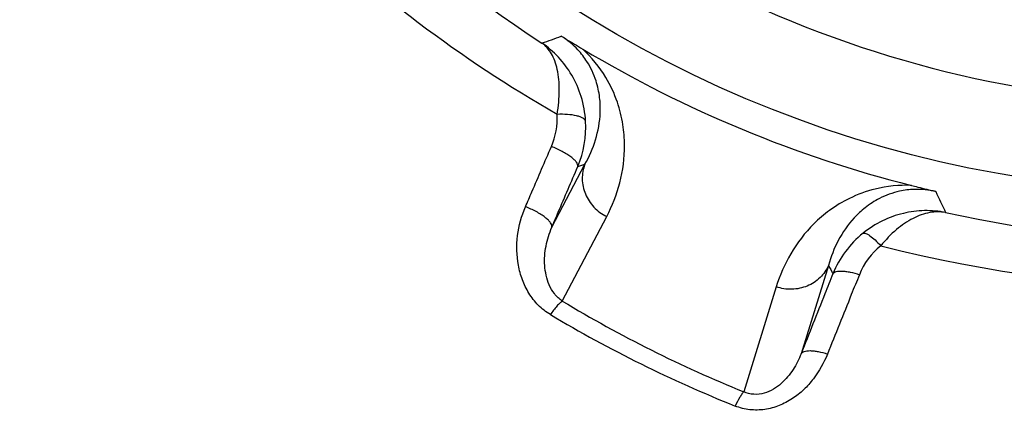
# Model space of a CAD drawing. Header units: millimetres. Extents: x 399 to 601, y 366 to 634.
# Tile 4 of 11: x 458 to 493, y 451 to 464. Entities that reach past the tile are written whole.
import ezdxf

# ---------------------------------------------------------------- set-up
doc = ezdxf.new("R2010")
doc.units = ezdxf.units.MM
doc.header["$LTSCALE"] = 65.185185
doc.layers.add('FASEN', color=7, linetype='CONTINUOUS')
doc.layers.add('KONST.EL_MIT_GEO', color=7, linetype='CONTINUOUS')

msp = doc.modelspace()

# ---------------------------------------------------------------- linework, layer by layer
at = {"layer": 'FASEN', "color": 7, "linetype": 'Continuous'}
msp.add_circle((500, 500), 41.605, dxfattribs=at)
msp.add_arc((500, 500), 38.5, 245.3846, 294.6154, dxfattribs=at)
at = {"layer": 'KONST.EL_MIT_GEO', "color": 7, "linetype": 'Continuous'}
for p, q in [((477.02, 457.172), (478.176, 459.372)), ((477.927, 459.294), (478.176, 459.372)), ((477.385, 454.591), (478.939, 457.544)), ((486.703, 455.84), (485.742, 452.748)), ((484.871, 455.087), (483.734, 451.421))]:
    msp.add_line(p, q, dxfattribs=at)
for centre, radius, start, end in [((500.218, 499.812), 43.188, 212.6655, 236.9654), ((434.404, 582.327), 126.022, 289.59792, 289.92406), ((500, 500), 42.652, 239.1048, 255.8952), ((474.709, 460.982), 2.498, 336.6754, 3.0678), ((474.671, 460.672), 3.536, 337.051, 3.3025), ((604.739, 511.898), 126.178, 205.07606, 205.44458), ((500, 499.401), 42.717, 257.5622, 282.4378), ((490.108, 454.233), 3.504, 128.8124, 158.0291), ((490.088, 454.585), 2.486, 128.756, 158.0805), ((500, 501.156), 46.082, 255.5895, 284.4105), ((615.853, 523.109), 145.618, 207.51319, 207.64478), ((500.83, 493.615), 45.525, 239.0024, 247.9422), ((500.775, 494.188), 46.609, 239.2856, 248.1627)]:
    msp.add_arc(centre, radius, start, end, dxfattribs=at)
for points, knots in [([(477.204, 461.115), (475.52, 462.077), (472.274, 464.216), (467.858, 468.016), (463.964, 472.351), (461.76, 475.555), (460.767, 477.221)], [0, 0, 0, 0, 0.250202, 0.499935, 0.749705, 1, 1, 1, 1]), ([(477.349, 463.849), (477.407, 463.814), (477.657, 463.665), (477.907, 463.515), (478.099, 463.4)], [0, 0, 0, 0, 0.229885, 1, 1, 1, 1]), ([(478.176, 459.372), (478.33, 459.641), (478.587, 460.225), (478.732, 461.03), (478.706, 461.729), (478.575, 462.341), (478.31, 462.909), (477.896, 463.443), (477.563, 463.715), (477.349, 463.849)], [0, 0, 0, 0, 0.184394, 0.376479, 0.481397, 0.599442, 0.747408, 0.850084, 1, 1, 1, 1]), ([(478.201, 460.876), (478.184, 461.167), (478.083, 461.73), (477.749, 462.493), (477.276, 463.129), (476.883, 463.465), (476.674, 463.606)], [0, 0, 0, 0, 0.270699, 0.524858, 0.76613, 1, 1, 1, 1]), ([(477.204, 461.115), (477.252, 461.398), (477.305, 461.923), (477.254, 462.555), (477.134, 462.975), (477.015, 463.231), (476.864, 463.444), (476.74, 463.558), (476.674, 463.606)], [0, 0, 0, 0, 0.322233, 0.591869, 0.707555, 0.812362, 0.908772, 1, 1, 1, 1]), ([(478.939, 457.544), (479.135, 457.917), (479.454, 458.728), (479.599, 459.837), (479.523, 460.788), (479.324, 461.597), (478.893, 462.523), (478.413, 463.11), (478.099, 463.4)], [0, 0, 0, 0, 0.198854, 0.407393, 0.521338, 0.647957, 0.798376, 1, 1, 1, 1]), ([(478.201, 460.876), (478.191, 460.922), (478.119, 460.984), (478.006, 461.033), (477.827, 461.085), (477.556, 461.12), (477.326, 461.121), (477.204, 461.115)], [0, 0, 0, 0, 0.133276, 0.232669, 0.354603, 0.654631, 1, 1, 1, 1]), ([(476.097, 457.887), (476.172, 458.062), (476.475, 458.764), (476.777, 459.466), (477.003, 459.992)], [0, 0, 0, 0, 0.249515, 1, 1, 1, 1]), ([(477.927, 459.294), (477.941, 459.343), (477.891, 459.439), (477.797, 459.539), (477.682, 459.635), (477.54, 459.731), (477.315, 459.86), (477.131, 459.943), (477.003, 459.992)], [0, 0, 0, 0, 0.127933, 0.228382, 0.352887, 0.497867, 0.658205, 1, 1, 1, 1]), ([(478.176, 459.372), (478.112, 459.21), (478.047, 458.852), (478.164, 458.317), (478.47, 457.851), (478.773, 457.627), (478.939, 457.544)], [0, 0, 0, 0, 0.242054, 0.489263, 0.742656, 1, 1, 1, 1]), ([(477.02, 457.172), (477.096, 457.348), (477.398, 458.056), (477.7, 458.763), (477.927, 459.294)], [0, 0, 0, 0, 0.249513, 1, 1, 1, 1]), ([(489.606, 458.634), (489.179, 458.65), (488.424, 458.575), (487.465, 458.224), (486.752, 457.794), (486.026, 457.175), (485.344, 456.288), (484.996, 455.489), (484.871, 455.087)], [0, 0, 0, 0, 0.201624, 0.352043, 0.478662, 0.592607, 0.801146, 1, 1, 1, 1]), ([(490.453, 458.421), (490.208, 458.477), (489.78, 458.52), (489.11, 458.436), (488.521, 458.222), (487.995, 457.881), (487.483, 457.405), (487.016, 456.733), (486.785, 456.139), (486.703, 455.84)], [0, 0, 0, 0, 0.149916, 0.252592, 0.400558, 0.518603, 0.623521, 0.815606, 1, 1, 1, 1]), ([(489.606, 458.634), (489.68, 458.615), (489.963, 458.544), (490.245, 458.474), (490.453, 458.421)], [0, 0, 0, 0, 0.263365, 1, 1, 1, 1]), ([(476.969, 454.118), (476.814, 454.209), (476.531, 454.433), (476.203, 454.855), (475.973, 455.331), (475.79, 456.005), (475.773, 456.887), (475.959, 457.567), (476.097, 457.887)], [0, 0, 0, 0, 0.128213, 0.254499, 0.379418, 0.503585, 0.750874, 1, 1, 1, 1]), ([(477.02, 457.172), (477.035, 457.223), (476.987, 457.322), (476.893, 457.426), (476.778, 457.525), (476.635, 457.624), (476.41, 457.755), (476.225, 457.838), (476.097, 457.887)], [0, 0, 0, 0, 0.13113, 0.232082, 0.356559, 0.501089, 0.660628, 1, 1, 1, 1]), ([(490.8, 457.687), (490.559, 457.734), (490.061, 457.778), (489.307, 457.681), (488.57, 457.416), (488.121, 457.131), (487.912, 456.963)], [0, 0, 0, 0, 0.239982, 0.484916, 0.737821, 1, 1, 1, 1]), ([(490.8, 457.687), (490.618, 457.718), (490.22, 457.71), (489.627, 457.493), (489.045, 457.09), (488.698, 456.728), (488.532, 456.523)], [0, 0, 0, 0, 0.20809, 0.438545, 0.702205, 1, 1, 1, 1]), ([(477.385, 454.591), (477.28, 454.661), (477.099, 454.835), (476.918, 455.153), (476.812, 455.489), (476.749, 455.945), (476.79, 456.521), (476.928, 456.962), (477.02, 457.172)], [0, 0, 0, 0, 0.135133, 0.263426, 0.387876, 0.510478, 0.753971, 1, 1, 1, 1]), ([(487.912, 456.963), (487.924, 456.969), (487.957, 456.973), (488.011, 456.957), (488.077, 456.924), (488.189, 456.85), (488.345, 456.718), (488.467, 456.594), (488.532, 456.523)], [0, 0, 0, 0, 0.051014, 0.121362, 0.215535, 0.333766, 0.634607, 1, 1, 1, 1]), ([(486.703, 455.84), (486.635, 455.68), (486.427, 455.381), (485.966, 455.085), (485.42, 454.972), (485.047, 455.028), (484.871, 455.087)], [0, 0, 0, 0, 0.242054, 0.489263, 0.742656, 1, 1, 1, 1]), ([(486.858, 455.544), (486.879, 455.583), (486.956, 455.623), (487.068, 455.642), (487.184, 455.644), (487.317, 455.631), (487.521, 455.595), (487.676, 455.55), (487.782, 455.513)], [0, 0, 0, 0, 0.139158, 0.237783, 0.35759, 0.497073, 0.65332, 1, 1, 1, 1]), ([(486.858, 455.544), (486.765, 455.31), (486.392, 454.378), (486.02, 453.447), (485.742, 452.748)], [0, 0, 0, 0, 0.250753, 1, 1, 1, 1]), ([(487.782, 455.513), (487.688, 455.281), (487.316, 454.357), (486.943, 453.432), (486.665, 452.74)], [0, 0, 0, 0, 0.250752, 1, 1, 1, 1]), ([(477.385, 454.591), (477.354, 454.571), (477.289, 454.516), (477.145, 454.362), (477.04, 454.222), (476.969, 454.118)], [0, 0, 0, 0, 0.172388, 0.402984, 1, 1, 1, 1]), ([(485.742, 452.748), (485.752, 452.767), (485.785, 452.803), (485.858, 452.837), (485.953, 452.856), (486.069, 452.861), (486.202, 452.852), (486.405, 452.819), (486.56, 452.776), (486.665, 452.74)], [0, 0, 0, 0, 0.066272, 0.146305, 0.245429, 0.364763, 0.503032, 0.657543, 1, 1, 1, 1]), ([(486.665, 452.74), (486.541, 452.432), (486.293, 451.989), (485.845, 451.488), (485.444, 451.166), (484.984, 450.922), (484.475, 450.782), (483.944, 450.772), (483.6, 450.859), (483.437, 450.924)], [0, 0, 0, 0, 0.24224, 0.365287, 0.489839, 0.616081, 0.743832, 0.872264, 1, 1, 1, 1]), ([(485.742, 452.748), (485.668, 452.557), (485.479, 452.18), (485.136, 451.765), (484.779, 451.501), (484.454, 451.356), (484.089, 451.31), (483.845, 451.371), (483.734, 451.421)], [0, 0, 0, 0, 0.230507, 0.469173, 0.594602, 0.725962, 0.863094, 1, 1, 1, 1]), ([(483.734, 451.421), (483.711, 451.398), (483.664, 451.336), (483.56, 451.172), (483.487, 451.029), (483.437, 450.924)], [0, 0, 0, 0, 0.170868, 0.40058, 1, 1, 1, 1])]:
    msp.add_open_spline(points, degree=3, knots=knots, dxfattribs=at)

doc.saveas('drawing.dxf')
